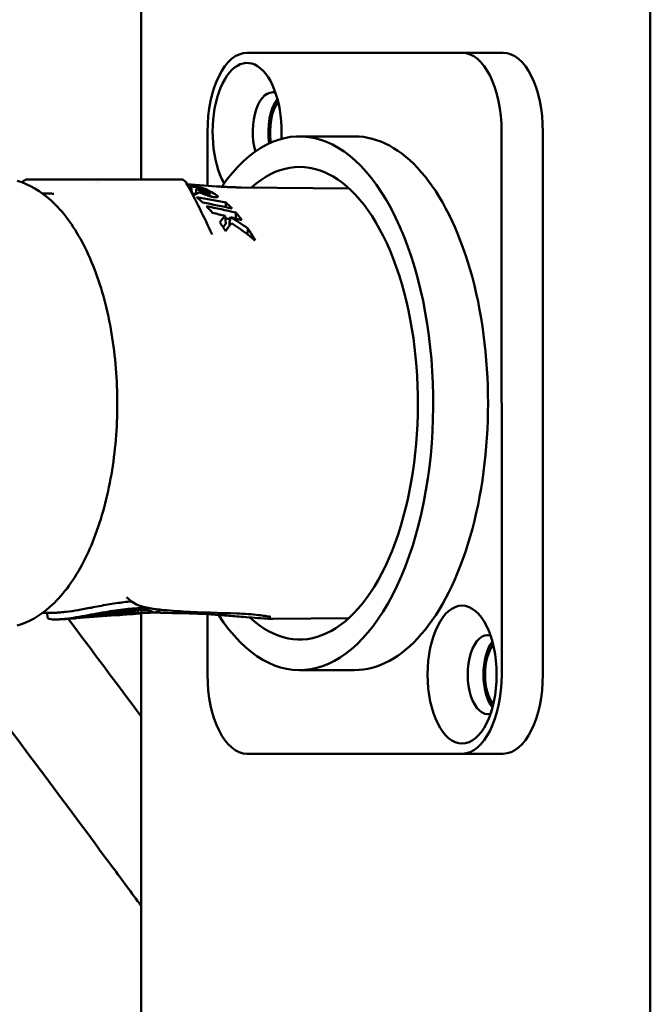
# Model space of a CAD drawing. Header units: millimetres. Extents: x 0 to 2239, y -60 to 841.
# Tile 29 of 165: x 300 to 328, y 488 to 531. Entities that reach past the tile are written whole.
import ezdxf

# ---------------------------------------------------------------- set-up
doc = ezdxf.new("R2010")
doc.units = ezdxf.units.MM
doc.layers.add('Sichtbar (ISO)', color=7, linetype='Continuous', lineweight=50)

msp = doc.modelspace()

# ---------------------------------------------------------------- linework, layer by layer
at = {"layer": 'Sichtbar (ISO)'}
for p, q in [((327.787, 669.471), (327.787, 459.471)), ((305.287, 524.371), (305.287, 555.189)), ((309.968, 529.97), (319.468, 529.971)), ((319.468, 529.971), (321.287, 529.971)), ((308.218, 524.092), (308.218, 526.47)), ((321.218, 526.471), (321.219, 502.471)), ((323.037, 526.471), (323.037, 502.471)), ((314.718, 526.271), (312.294, 526.271)), ((305.896, 524.371), (300.287, 524.371)), ((305.896, 524.371), (306.116, 524.371)), ((306.939, 524.371), (306.116, 524.371)), ((306.939, 524.371), (306.972, 524.371)), ((306.972, 524.371), (307.019, 524.371)), ((302.82, 524.235), (302.82, 524.235)), ((303.005, 524.235), (303.005, 524.234)), ((303.156, 524.234), (303.156, 524.234)), ((303.32, 524.233), (303.32, 524.233)), ((303.382, 524.232), (303.382, 524.232)), ((303.482, 524.232), (303.482, 524.232)), ((308.616, 524.062), (307.311, 524.161)), ((307.524, 523.761), (307.507, 523.98)), ((307.918, 523.772), (307.922, 523.851)), ((314.468, 523.973), (309.716, 524.015)), ((308.302, 523.766), (308.309, 523.63)), ((309.028, 522.403), (308.998, 522.756)), ((309.991, 521.937), (310, 522.204)), ((304.677, 505.868), (304.677, 505.868)), ((301.154, 504.997), (301.136, 505.199)), ((304.16, 505.093), (302.399, 504.959)), ((303.315, 505.059), (303.309, 505.121)), ((304.16, 505.093), (304.156, 505.142)), ((304.867, 505.147), (304.424, 505.113)), ((305.209, 505.171), (304.934, 505.15)), ((304.978, 505.161), (304.976, 505.179)), ((305.167, 505.33), (305.157, 505.215)), ((305.299, 505.329), (305.287, 505.189)), ((305.287, 459.471), (305.287, 505.189)), ((305.923, 505.226), (305.653, 505.205)), ((306.105, 505.343), (306.1, 505.28)), ((308.219, 502.47), (308.219, 505.14)), ((314.468, 504.968), (311.122, 504.939)), ((311.122, 504.939), (311.122, 504.939)), ((314.718, 502.671), (312.294, 502.671)), ((319.469, 498.971), (309.969, 498.97)), ((309.969, 498.97), (311.787, 498.97)), ((321.287, 498.971), (311.787, 498.97))]:
    msp.add_line(p, q, dxfattribs=at)
for centre, major_axis, ratio, start_param, end_param in [((309.968, 526.47), (0, 3.5), 0.5, 0.000044, 1.57084), ((319.468, 526.471), (0, 3.5), 0.5, 4.712433, 6.283229), ((321.287, 526.471), (0, 3.5), 0.5, 4.712433, 6.283185), ((309.968, 526.47), (0, 3.05), 0.5, 4.610288, 8.695588), ((311.094, 526.47), (0, 1.75), 0.5, 6.134181, 8.373672), ((311.787, 526.47), (0, 1.75), 0.5, 0.581284, 1.866353), ((311.787, 526.47), (0, -1.6), 0.5, 3.732878, 5.014594), ((312.294, 514.471), (0, 11.8), 0.5, 2.48721, 6.907342), ((314.718, 514.471), (0, -11.8), 0.5, 0, 3.141593), ((312.294, 514.471), (0, -10.45), 0.5, 5.846751, 9.845096), ((306.801, 514.471), (-0.002, 9.723), 0.499984, 6.138172, 6.174904), ((288.785, 514.32), (41.892, 0.557), 0.253526, 1.09152, 1.108089), ((292.567, 399.417), (0.109, 125.519), 0.965933, 6.160552, 6.161428), ((306.615, 514.47), (0.003, 9.737), 0.500066, 6.012145, 6.05381), ((503.505, 1650.462), (-150.311, -4280.124), 0.037739, 4.980035, 4.980055), ((306.893, 514.471), (-0.005, 9.715), 0.499905, 5.988083, 6.044004), ((289.095, 514.325), (40.668, 0.541), 0.253526, 1.092056, 1.096872), ((305.945, 514.471), (0, 9.788), 0.500006, 5.934962, 5.949988), ((280.8, 514.31), (44.754, 0.587), 0.250048, 0.884776, 0.921671), ((305.946, 514.471), (0, 9.788), 0.499993, 5.848294, 5.908599), ((285.008, 514.616), (-40.692, 0.574), 0.269026, 4.076251, 4.115515), ((277.416, 514.305), (46.039, 0.6), 0.248276, 0.797417, 0.836041), ((305.946, 514.471), (0, 9.788), 0.499991, 5.748061, 5.811348), ((467.961, 1464.949), (-120.714, -3455.414), 0.037876, 4.989705, 4.989766), ((307.072, 514.471), (0.001, -9.702), 0.499971, 2.662505, 2.724554), ((291.798, 447.267), (0.309, 77.556), 0.965987, 6.055651, 6.063288), ((277.739, 514.31), (44.787, 0.584), 0.248276, 0.78813, 0.79476), ((292.81, 451.704), (0.365, 72.995), 0.966006, 6.045893, 6.05328), ((444.161, 1331.648), (-101.701, -2918.999), 0.037945, 4.994446, 4.99454), ((302.98, 519.329), (-0.12, -14.295), 0.913521, 0.106702, 0.148264), ((304.783, 503.67), (0.164, -5.03), 0.027461, 1.867916, 1.871408), ((311.097, 505.639), (0, -0.7), 0.866094, 0.000042, 0.000098), ((320.595, 502.471), (0, 1.75), 0.5, 6.134181, 9.573783), ((321.287, 502.471), (0, 1.75), 0.5, 0.581284, 2.560309), ((321.287, 502.471), (0, -1.6), 0.5, 3.732816, 5.692061), ((309.969, 502.47), (0, -3.5), 0.5, 4.712433, 6.283229), ((319.469, 502.471), (0, -3.5), 0.5, 0.000044, 1.57084), ((321.287, 502.471), (0, -3.5), 0.5, 0.000044, 1.57084)]:
    msp.add_ellipse(centre, major_axis=major_axis, ratio=ratio, start_param=start_param, end_param=end_param, dxfattribs=at)
msp.add_ellipse((319.469, 502.471), major_axis=(0, 3.05), ratio=0.5, dxfattribs=at)
for points, knots in [([(297.857, 529.875), (297.882, 529.964), (297.907, 530.053), (297.931, 530.141), (297.98, 530.317), (298.028, 530.491), (298.075, 530.663), (298.078, 530.672), (298.08, 530.681), (298.082, 530.689), (298.134, 530.875), (298.184, 531.058), (298.234, 531.238), (298.285, 531.424), (298.335, 531.607), (298.385, 531.787), (298.423, 531.926), (298.46, 532.063), (298.497, 532.198), (298.51, 532.244), (298.523, 532.29), (298.535, 532.336), (298.586, 532.522), (298.636, 532.705), (298.685, 532.886), (298.736, 533.072), (298.786, 533.255), (298.835, 533.435), (298.851, 533.494), (298.867, 533.553), (298.883, 533.612), (298.918, 533.737), (298.951, 533.862), (298.985, 533.984), (299.035, 534.171), (299.085, 534.354), (299.133, 534.534), (299.168, 534.662), (299.202, 534.789), (299.236, 534.914), (299.251, 534.971), (299.266, 535.027), (299.281, 535.083), (299.332, 535.27), (299.381, 535.454), (299.429, 535.634), (299.472, 535.796), (299.515, 535.956), (299.556, 536.113), (299.563, 536.137), (299.569, 536.16), (299.575, 536.184), (299.625, 536.371), (299.674, 536.555), (299.721, 536.734), (299.764, 536.898), (299.806, 537.059), (299.847, 537.216), (299.853, 537.239), (299.859, 537.262), (299.865, 537.285), (299.914, 537.473), (299.962, 537.657), (300.008, 537.836), (300.042, 537.97), (300.076, 538.101), (300.108, 538.23), (300.122, 538.283), (300.135, 538.336), (300.148, 538.388), (300.196, 538.577), (300.242, 538.761), (300.286, 538.941), (300.305, 539.014), (300.322, 539.087), (300.34, 539.16), (300.368, 539.273), (300.394, 539.384), (300.42, 539.494), (300.462, 539.67), (300.502, 539.842), (300.539, 540.005), (300.542, 540.02), (300.546, 540.034), (300.549, 540.048), (300.592, 540.239), (300.631, 540.42), (300.669, 540.605), (300.68, 540.661), (300.692, 540.717), (300.703, 540.773), (300.755, 541.029), (300.805, 541.293), (300.854, 541.561), (300.86, 541.597), (300.867, 541.634), (300.873, 541.67), (300.914, 541.903), (300.954, 542.141), (300.989, 542.405), (301.003, 542.514), (301.017, 542.627), (301.029, 542.744), (301.05, 542.955), (301.065, 543.178), (301.076, 543.408), (301.082, 543.545), (301.087, 543.684), (301.091, 543.826), (301.096, 544.053), (301.099, 544.287), (301.101, 544.528), (301.102, 544.653), (301.102, 544.78), (301.103, 544.909), (301.104, 545.184), (301.105, 545.467), (301.106, 545.758), (301.106, 545.836), (301.106, 545.914), (301.106, 545.993), (301.107, 546.343), (301.107, 546.705), (301.107, 547.077), (301.107, 547.083), (301.107, 547.089), (301.107, 547.095), (301.108, 547.44), (301.108, 547.794), (301.108, 548.161), (301.108, 548.287), (301.108, 548.414), (301.108, 548.543), (301.108, 548.772), (301.108, 549.007), (301.108, 549.245), (301.108, 549.53), (301.108, 549.821), (301.108, 550.112), (301.108, 550.185), (301.108, 550.257), (301.108, 550.329), (301.108, 550.694), (301.108, 551.059), (301.108, 551.413), (301.108, 551.509), (301.108, 551.604), (301.108, 551.698), (301.108, 551.973), (301.108, 552.239), (301.108, 552.497), (301.108, 552.716), (301.108, 552.928), (301.108, 553.134), (301.107, 553.287), (301.107, 553.435), (301.107, 553.581), (301.107, 553.866), (301.107, 554.138), (301.107, 554.401), (301.107, 554.49), (301.107, 554.578), (301.107, 554.665), (301.107, 554.848), (301.107, 555.026), (301.107, 555.199)], [0.0379082, 0.0379082, 0.0379082, 0.0379082, 0.0419313, 0.0419313, 0.0419313, 0.05, 0.05, 0.05, 0.0504097, 0.0504097, 0.0504097, 0.0591308, 0.0591308, 0.0591308, 0.0681094, 0.0681094, 0.0681094, 0.075, 0.075, 0.075, 0.0773613, 0.0773613, 0.0773613, 0.0869044, 0.0869044, 0.0869044, 0.0967589, 0.0967589, 0.0967589, 0.1, 0.1, 0.1, 0.1069477, 0.1069477, 0.1069477, 0.1174939, 0.1174939, 0.1174939, 0.125, 0.125, 0.125, 0.1284173, 0.1284173, 0.1284173, 0.1397595, 0.1397595, 0.1397595, 0.15, 0.15, 0.15, 0.1515492, 0.1515492, 0.1515492, 0.1638249, 0.1638249, 0.1638249, 0.175, 0.175, 0.175, 0.1766367, 0.1766367, 0.1766367, 0.1900382, 0.1900382, 0.1900382, 0.2, 0.2, 0.2, 0.2041017, 0.2041017, 0.2041017, 0.2189057, 0.2189057, 0.2189057, 0.225, 0.225, 0.225, 0.2345712, 0.2345712, 0.2345712, 0.25, 0.25, 0.25, 0.2513569, 0.2513569, 0.2513569, 0.2695026, 0.2695026, 0.2695026, 0.275, 0.275, 0.275, 0.3, 0.3, 0.3, 0.3033992, 0.3033992, 0.3033992, 0.325, 0.325, 0.325, 0.3338954, 0.3338954, 0.3338954, 0.35, 0.35, 0.35, 0.3595921, 0.3595921, 0.3595921, 0.375, 0.375, 0.375, 0.3829933, 0.3829933, 0.3829933, 0.4, 0.4, 0.4, 0.4045466, 0.4045466, 0.4045466, 0.4246765, 0.4246765, 0.4246765, 0.425, 0.425, 0.425, 0.4436201, 0.4436201, 0.4436201, 0.45, 0.45, 0.45, 0.4613688, 0.4613688, 0.4613688, 0.475, 0.475, 0.475, 0.4783707, 0.4783707, 0.4783707, 0.4953923, 0.4953923, 0.4953923, 0.5, 0.5, 0.5, 0.5135172, 0.5135172, 0.5135172, 0.525, 0.525, 0.525, 0.5334636, 0.5334636, 0.5334636, 0.55, 0.55, 0.55, 0.5556085, 0.5556085, 0.5556085, 0.5674272, 0.5674272, 0.5674272, 0.5674272]), ([(299.809, 524.304), (300.345, 524.152), (300.851, 523.851), (301.825, 522.961), (302.283, 522.342), (303.078, 520.856), (303.412, 519.981), (303.916, 518.083), (304.087, 517.061), (304.256, 514.969), (304.254, 513.901), (304.078, 511.818), (303.905, 510.804), (303.399, 508.924), (303.067, 508.06), (302.262, 506.564), (301.79, 505.934), (300.813, 505.068), (300.325, 504.783), (299.809, 504.637)], [1.711557, 1.711557, 1.711557, 1.711557, 1.999323, 1.999323, 2.322243, 2.322243, 2.653605, 2.653605, 2.981992, 2.981992, 3.3085, 3.3085, 3.635029, 3.635029, 3.963463, 3.963463, 4.294837, 4.294837, 4.571628, 4.571628, 4.571628, 4.571628]), ([(300.03, 524.232), (300.047, 524.257), (300.066, 524.28), (300.113, 524.32), (300.141, 524.337), (300.2, 524.361), (300.232, 524.368), (300.268, 524.37), (300.272, 524.37), (300.277, 524.371), (300.279, 524.371), (300.281, 524.371), (300.281, 524.371), (300.282, 524.371), (300.283, 524.371), (300.283, 524.371)], [0.00080923, 0.00080923, 0.00080923, 0.00080923, 0.00969254, 0.00969254, 0.01924676, 0.01924676, 0.02880558, 0.02880558, 0.02998534, 0.02998534, 0.03042768, 0.03042768, 0.03059356, 0.03059356, 0.03071796, 0.03071796, 0.03071796, 0.03071796]), ([(300.283, 524.371), (300.284, 524.371), (300.284, 524.371), (300.285, 524.371), (300.286, 524.371), (300.287, 524.371)], [0, 0, 0, 0, 0.002189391, 0.002189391, 0.003562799, 0.003562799, 0.003562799, 0.003562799]), ([(307.019, 524.371), (307.029, 524.371), (307.04, 524.37), (307.082, 524.366), (307.114, 524.357), (307.172, 524.331), (307.199, 524.312), (307.246, 524.269), (307.267, 524.242), (307.282, 524.214)], [0, 0, 0, 0, 0.00319511, 0.00319511, 0.01275444, 0.01275444, 0.02230577, 0.02230577, 0.03208036, 0.03208036, 0.03208036, 0.03208036]), ([(307.707, 523.721), (307.709, 523.748), (307.711, 523.774), (307.717, 523.851), (307.721, 523.901), (307.725, 523.952)], [-0.02312231, -0.02312231, -0.02312231, -0.02312231, -0.01520346, -0.01520346, -0.000001, -0.000001, -0.000001, -0.000001]), ([(307.725, 523.952), (307.778, 523.945), (307.83, 523.938), (307.935, 523.924), (307.987, 523.917), (308.039, 523.91)], [-0.03277111, -0.03277111, -0.03277111, -0.03277111, -0.01637295, -0.01637295, -0.000001, -0.000001, -0.000001, -0.000001]), ([(308.301, 523.767), (308.302, 523.766), (308.302, 523.765), (308.301, 523.764), (308.3, 523.763), (308.299, 523.762), (308.297, 523.761), (308.295, 523.761), (308.293, 523.76), (308.29, 523.76), (308.287, 523.759), (308.283, 523.759), (308.28, 523.759), (308.276, 523.758), (308.271, 523.758), (308.267, 523.758), (308.262, 523.758), (308.257, 523.759), (308.252, 523.759), (308.247, 523.759), (308.241, 523.76), (308.235, 523.76), (308.229, 523.761), (308.222, 523.762), (308.215, 523.762), (308.209, 523.763), (308.202, 523.764), (308.194, 523.766), (308.187, 523.767), (308.179, 523.768), (308.171, 523.77), (308.163, 523.771), (308.155, 523.773), (308.147, 523.774), (308.139, 523.776), (308.13, 523.778), (308.121, 523.779), (308.113, 523.781), (308.104, 523.783), (308.094, 523.786), (308.09, 523.787), (308.085, 523.788), (308.08, 523.789), (308.076, 523.79), (308.071, 523.791), (308.067, 523.793), (308.062, 523.794), (308.057, 523.795), (308.053, 523.797), (308.048, 523.798), (308.044, 523.8), (308.039, 523.801), (308.03, 523.804), (308.021, 523.807), (308.013, 523.811), (308.004, 523.814), (307.996, 523.817), (307.988, 523.821), (307.98, 523.824), (307.972, 523.828), (307.965, 523.831), (307.95, 523.838), (307.936, 523.844), (307.922, 523.851)], [0.0000006, 0.0000006, 0.0000006, 0.0000006, 0.05, 0.05, 0.05, 0.1, 0.1, 0.1, 0.15, 0.15, 0.15, 0.2, 0.2, 0.2, 0.25, 0.25, 0.25, 0.3, 0.3, 0.3, 0.35, 0.35, 0.35, 0.4, 0.4, 0.4, 0.45, 0.45, 0.45, 0.5, 0.5, 0.5, 0.55, 0.55, 0.55, 0.6, 0.6, 0.6, 0.65, 0.65, 0.65, 0.675, 0.675, 0.675, 0.7, 0.7, 0.7, 0.725, 0.725, 0.725, 0.75, 0.75, 0.75, 0.8, 0.8, 0.8, 0.85, 0.85, 0.85, 0.9, 0.9, 0.9, 1, 1, 1, 1]), ([(308.616, 524.062), (308.689, 524.056), (308.762, 524.051), (308.908, 524.042), (308.981, 524.038), (309.128, 524.031), (309.201, 524.027), (309.348, 524.022), (309.421, 524.02), (309.568, 524.017), (309.642, 524.016), (309.716, 524.015)], [4.67425283, 4.67425283, 4.67425283, 4.67425283, 4.68099995, 4.68099995, 4.68774707, 4.68774707, 4.69449419, 4.69449419, 4.70124131, 4.70124131, 4.70798843, 4.70798843, 4.70798843, 4.70798843]), ([(300.931, 523.743), (300.956, 523.743), (300.982, 523.743), (301.043, 523.743), (301.079, 523.742), (301.149, 523.742), (301.185, 523.741), (301.256, 523.74), (301.291, 523.739), (301.362, 523.738), (301.397, 523.737), (301.432, 523.736)], [6.28395516, 6.28395516, 6.28395516, 6.28395516, 6.28600576, 6.28600576, 6.28882622, 6.28882622, 6.29164667, 6.29164667, 6.29446713, 6.29446713, 6.29728758, 6.29728758, 6.29728758, 6.29728758]), ([(307.855, 523.795), (307.815, 523.776), (307.775, 523.757), (307.695, 523.715), (307.655, 523.694), (307.615, 523.671)], [-0.07506029, -0.07506029, -0.07506029, -0.07506029, -0.03753065, -0.03753065, -0.00000097, -0.00000097, -0.00000097, -0.00000097]), ([(307.855, 523.795), (307.892, 523.782), (307.929, 523.769), (307.965, 523.755), (308.002, 523.741), (308.038, 523.727), (308.075, 523.713), (308.111, 523.699), (308.148, 523.685), (308.183, 523.672), (308.201, 523.665), (308.219, 523.659), (308.236, 523.653), (308.254, 523.647), (308.272, 523.641), (308.289, 523.636), (308.307, 523.63), (308.324, 523.625), (308.342, 523.62), (308.359, 523.615), (308.377, 523.611), (308.393, 523.607), (308.41, 523.602), (308.427, 523.599), (308.442, 523.596), (308.45, 523.594), (308.458, 523.592), (308.466, 523.591), (308.474, 523.59), (308.481, 523.588), (308.488, 523.587), (308.503, 523.585), (308.516, 523.583), (308.529, 523.582), (308.542, 523.58), (308.554, 523.579), (308.566, 523.578), (308.571, 523.578), (308.577, 523.577), (308.582, 523.577), (308.588, 523.577), (308.593, 523.577), (308.598, 523.577), (308.608, 523.577), (308.617, 523.577), (308.626, 523.578), (308.634, 523.578), (308.642, 523.579), (308.649, 523.581), (308.655, 523.582), (308.661, 523.584), (308.665, 523.587), (308.67, 523.589), (308.673, 523.592), (308.675, 523.595), (308.678, 523.598), (308.679, 523.601), (308.68, 523.605), (308.68, 523.608), (308.679, 523.612), (308.677, 523.616), (308.676, 523.62), (308.673, 523.625), (308.669, 523.629), (308.665, 523.633), (308.66, 523.638), (308.654, 523.642), (308.648, 523.647), (308.641, 523.651), (308.633, 523.656)], [0.0000001, 0.0000001, 0.0000001, 0.0000001, 0.0833333, 0.0833333, 0.0833333, 0.1666667, 0.1666667, 0.1666667, 0.25, 0.25, 0.25, 0.2916667, 0.2916667, 0.2916667, 0.3333333, 0.3333333, 0.3333333, 0.375, 0.375, 0.375, 0.4166667, 0.4166667, 0.4166667, 0.4583333, 0.4583333, 0.4583333, 0.4791667, 0.4791667, 0.4791667, 0.5, 0.5, 0.5, 0.5416667, 0.5416667, 0.5416667, 0.5833333, 0.5833333, 0.5833333, 0.6041667, 0.6041667, 0.6041667, 0.625, 0.625, 0.625, 0.6666667, 0.6666667, 0.6666667, 0.7083333, 0.7083333, 0.7083333, 0.75, 0.75, 0.75, 0.7916667, 0.7916667, 0.7916667, 0.8333333, 0.8333333, 0.8333333, 0.875, 0.875, 0.875, 0.9166667, 0.9166667, 0.9166667, 0.9583333, 0.9583333, 0.9583333, 1, 1, 1, 1]), ([(309.177, 522.365), (309.186, 522.421), (309.196, 522.476), (309.216, 522.587), (309.225, 522.643), (309.235, 522.698)], [-0.03382799, -0.03382799, -0.03382799, -0.03382799, -0.01691441, -0.01691441, -0.00000113, -0.00000113, -0.00000113, -0.00000113]), ([(304.865, 505.706), (304.756, 505.698), (304.643, 505.686), (304.297, 505.645), (304.058, 505.609), (303.566, 505.524), (303.317, 505.477), (303.075, 505.43)], [0.9820618, 0.9820618, 0.9820618, 0.9820618, 1.019794, 1.019794, 1.0940483, 1.0940483, 1.1698693, 1.1698693, 1.1698693, 1.1698693]), ([(309.517, 505.172), (308.763, 505.195), (307.956, 505.22), (306.756, 505.286), (306.353, 505.31), (305.765, 505.385), (305.571, 505.416), (305.282, 505.497), (305.183, 505.53), (304.984, 505.623), (304.882, 505.685), (304.789, 505.768)], [0, 0, 0, 0, 0.3429529, 0.3429529, 0.5148351, 0.5148351, 0.601576, 0.601576, 0.6458694, 0.6458694, 0.6915517, 0.6915517, 0.6915517, 0.6915517]), ([(301.545, 505.209), (301.391, 505.204), (301.237, 505.2), (301.032, 505.198), (300.982, 505.198), (300.931, 505.198)], [9.40766963, 9.40766963, 9.40766963, 9.40766963, 9.41995901, 9.41995901, 9.42400804, 9.42400804, 9.42400804, 9.42400804]), ([(303.083, 505.121), (302.898, 505.087), (302.718, 505.055), (302.378, 504.998), (302.218, 504.974), (301.82, 504.923), (301.623, 504.908), (301.327, 504.909), (301.226, 504.926), (301.164, 504.968), (301.155, 504.982), (301.154, 504.997)], [0.000001, 0.000001, 0.000001, 0.000001, 0.0578016, 0.0578016, 0.1140351, 0.1140351, 0.2103195, 0.2103195, 0.3121685, 0.3121685, 0.3498403, 0.3498403, 0.3498403, 0.3498403]), ([(303.075, 505.43), (302.875, 505.392), (302.681, 505.356), (302.318, 505.294), (302.148, 505.268), (301.893, 505.236), (301.799, 505.226), (301.654, 505.214), (301.597, 505.211), (301.545, 505.209)], [0.0000015, 0.0000015, 0.0000015, 0.0000015, 0.0625392, 0.0625392, 0.1231361, 0.1231361, 0.1628019, 0.1628019, 0.1906183, 0.1906183, 0.1906183, 0.1906183]), ([(302.859, 505.045), (303.043, 505.076), (303.236, 505.109), (303.628, 505.174), (303.824, 505.205), (304.289, 505.27), (304.549, 505.299), (305.017, 505.331), (305.221, 505.334), (305.548, 505.319), (305.666, 505.301), (305.797, 505.261), (305.809, 505.239), (305.724, 505.208), (305.63, 505.2), (305.428, 505.2), (305.362, 505.202), (305.289, 505.206)], [0.0000016, 0.0000016, 0.0000016, 0.0000016, 0.0598764, 0.0598764, 0.1194987, 0.1194987, 0.2029305, 0.2029305, 0.2861711, 0.2861711, 0.3707708, 0.3707708, 0.4550624, 0.4550624, 0.5385202, 0.5385202, 0.5729488, 0.5729488, 0.5729488, 0.5729488]), ([(305.755, 505.389), (305.709, 505.394), (305.659, 505.399), (305.415, 505.413), (305.179, 505.411), (304.641, 505.372), (304.345, 505.335), (303.736, 505.242), (303.412, 505.183), (303.083, 505.121)], [0.8396118, 0.8396118, 0.8396118, 0.8396118, 0.8668015, 0.8668015, 0.9613371, 0.9613371, 1.0557082, 1.0557082, 1.1478396, 1.1478396, 1.1478396, 1.1478396]), ([(303.453, 505.088), (303.445, 505.087), (303.435, 505.086), (303.413, 505.082), (303.403, 505.081), (303.376, 505.076), (303.361, 505.073), (303.336, 505.067), (303.327, 505.065), (303.315, 505.061), (303.314, 505.059), (303.318, 505.057), (303.323, 505.056), (303.342, 505.056), (303.354, 505.056), (303.384, 505.058), (303.402, 505.059), (303.431, 505.062), (303.442, 505.063), (303.464, 505.066), (303.475, 505.067), (303.485, 505.068)], [0.000001, 0.000001, 0.000001, 0.000001, 0.00250931, 0.00250931, 0.00456459, 0.00456459, 0.00860409, 0.00860409, 0.01253114, 0.01253114, 0.01640927, 0.01640927, 0.02029253, 0.02029253, 0.0242021, 0.0242021, 0.02815808, 0.02815808, 0.03032459, 0.03032459, 0.03249019, 0.03249019, 0.03249019, 0.03249019]), ([(305.143, 505.219), (305.072, 505.224), (304.977, 505.227), (304.744, 505.223), (304.607, 505.216), (304.306, 505.193), (304.142, 505.176), (303.801, 505.136), (303.626, 505.112), (303.453, 505.088)], [0.000001, 0.000001, 0.000001, 0.000001, 0.0522447, 0.0522447, 0.10451, 0.10451, 0.1569988, 0.1569988, 0.2096314, 0.2096314, 0.2096314, 0.2096314]), ([(303.485, 505.068), (303.614, 505.084), (303.743, 505.099), (303.997, 505.127), (304.12, 505.14), (304.35, 505.159), (304.456, 505.166), (304.644, 505.174), (304.725, 505.176), (304.791, 505.175)], [0.000001, 0.000001, 0.000001, 0.000001, 0.0389118, 0.0389118, 0.0777223, 0.0777223, 0.1163146, 0.1163146, 0.1548924, 0.1548924, 0.1548924, 0.1548924]), ([(304.252, 505.104), (304.244, 505.104), (304.235, 505.102), (304.216, 505.1), (304.208, 505.099), (304.187, 505.097), (304.177, 505.096), (304.163, 505.094), (304.16, 505.093), (304.161, 505.092), (304.165, 505.093), (304.181, 505.093), (304.193, 505.094), (304.221, 505.096), (304.238, 505.098), (304.275, 505.1), (304.295, 505.102), (304.326, 505.105), (304.337, 505.105), (304.358, 505.107), (304.368, 505.108), (304.378, 505.109)], [0.000001, 0.000001, 0.000001, 0.000001, 0.00253294, 0.00253294, 0.00461663, 0.00461663, 0.00863949, 0.00863949, 0.01257488, 0.01257488, 0.01649979, 0.01649979, 0.02044751, 0.02044751, 0.02444698, 0.02444698, 0.02848505, 0.02848505, 0.03063733, 0.03063733, 0.03278369, 0.03278369, 0.03278369, 0.03278369]), ([(304.867, 505.147), (304.907, 505.148), (304.936, 505.15), (304.974, 505.155), (304.981, 505.157), (304.978, 505.16)], [-0.06003178, -0.06003178, -0.06003178, -0.06003178, -0.03000301, -0.03000301, -0.000001, -0.000001, -0.000001, -0.000001]), ([(305.286, 505.192), (305.286, 505.192), (305.284, 505.193), (305.279, 505.193), (305.276, 505.193), (305.263, 505.193), (305.251, 505.193), (305.221, 505.191), (305.204, 505.19), (305.167, 505.187), (305.147, 505.185), (305.107, 505.18), (305.088, 505.178), (305.051, 505.173), (305.034, 505.171), (305.007, 505.167), (304.996, 505.165), (304.984, 505.163), (304.982, 505.162), (304.978, 505.161), (304.977, 505.161), (304.978, 505.16)], [0.000001, 0.000001, 0.000001, 0.000001, 0.00314873, 0.00314873, 0.0063113, 0.0063113, 0.01229435, 0.01229435, 0.01824431, 0.01824431, 0.02421756, 0.02421756, 0.03024039, 0.03024039, 0.0363273, 0.0363273, 0.04241202, 0.04241202, 0.04559347, 0.04559347, 0.04876052, 0.04876052, 0.04876052, 0.04876052]), ([(305.065, 505.192), (305.084, 505.195), (305.1, 505.198), (305.128, 505.203), (305.139, 505.206), (305.155, 505.212), (305.157, 505.214), (305.156, 505.217), (305.15, 505.218), (305.143, 505.219)], [0.000001, 0.000001, 0.000001, 0.000001, 0.00608427, 0.00608427, 0.01224806, 0.01224806, 0.01921599, 0.01921599, 0.02856117, 0.02856117, 0.02856117, 0.02856117]), ([(305.209, 505.171), (305.22, 505.172), (305.23, 505.173), (305.238, 505.174), (305.246, 505.175), (305.252, 505.176), (305.258, 505.177), (305.267, 505.178), (305.273, 505.18), (305.278, 505.182), (305.286, 505.185), (305.289, 505.188), (305.286, 505.192)], [0.6922856, 0.6922856, 0.6922856, 0.6922856, 0.7497744, 0.7497744, 0.7497744, 0.8, 0.8, 0.8, 0.8753544, 0.8753544, 0.8753544, 1, 1, 1, 1]), ([(305.923, 505.226), (305.999, 505.232), (306.052, 505.242), (306.121, 505.279), (306.101, 505.309), (305.989, 505.348), (305.949, 505.358), (305.901, 505.368)], [0.6120872, 0.6120872, 0.6120872, 0.6120872, 0.6738729, 0.6738729, 0.7702059, 0.7702059, 0.8071168, 0.8071168, 0.8071168, 0.8071168]), ([(311.097, 504.939), (311.015, 504.939), (310.922, 504.942), (310.669, 504.955), (310.494, 504.968), (310.144, 504.995), (309.968, 505.01), (309.553, 505.043), (309.309, 505.062), (308.966, 505.088), (308.863, 505.096), (308.76, 505.104)], [0, 0, 0, 0, 0.0409932, 0.0409932, 0.0998925, 0.0998925, 0.1533293, 0.1533293, 0.2258731, 0.2258731, 0.2569267, 0.2569267, 0.2569267, 0.2569267]), ([(311.011, 505.022), (311.011, 505.022), (311.01, 505.022), (311.006, 505.023), (310.996, 505.025), (310.958, 505.033), (310.923, 505.04), (310.81, 505.059), (310.717, 505.073), (310.571, 505.092), (310.524, 505.098), (310.475, 505.103)], [0.0642113, 0.0642113, 0.0642113, 0.0642113, 0.0678203, 0.0678203, 0.0856108, 0.0856108, 0.1155601, 0.1155601, 0.1706401, 0.1706401, 0.1959635, 0.1959635, 0.1959635, 0.1959635]), ([(301.887, 504.923), (301.866, 504.922), (301.846, 504.921), (301.804, 504.919), (301.783, 504.918), (301.741, 504.916), (301.72, 504.916), (301.678, 504.914), (301.657, 504.913), (301.615, 504.911), (301.594, 504.911), (301.573, 504.91)], [4.686580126, 4.686580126, 4.686580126, 4.686580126, 4.688226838, 4.688226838, 4.68987355, 4.68987355, 4.691520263, 4.691520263, 4.693166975, 4.693166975, 4.694813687, 4.694813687, 4.694813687, 4.694813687]), ([(301.887, 504.923), (301.993, 504.929), (302.104, 504.939), (302.455, 504.98), (302.7, 505.019), (302.859, 505.045)], [0.2441451, 0.2441451, 0.2441451, 0.2441451, 0.3488547, 0.3488547, 0.605603, 0.605603, 0.605603, 0.605603]), ([(302.399, 504.959), (302.392, 504.958), (302.383, 504.958), (302.361, 504.956), (302.351, 504.956), (302.318, 504.953), (302.297, 504.952), (302.262, 504.95), (302.243, 504.949), (302.217, 504.948), (302.202, 504.948), (302.184, 504.948), (302.179, 504.948), (302.176, 504.948)], [0.000001, 0.000001, 0.000001, 0.000001, 0.00247985, 0.00247985, 0.00451358, 0.00451358, 0.00914374, 0.00914374, 0.01467802, 0.01467802, 0.0183723, 0.0183723, 0.01986685, 0.01986685, 0.01986685, 0.01986685]), ([(305.287, 492.239), (305.234, 492.312), (305.181, 492.385), (305.127, 492.458), (304.709, 493.03), (304.287, 493.599), (303.865, 494.169), (302.768, 495.647), (301.669, 497.125), (300.568, 498.601), (299.284, 500.321), (297.997, 502.04), (296.714, 503.761)], [0.3426834, 0.3426834, 0.3426834, 0.3426834, 0.3469854, 0.3469854, 0.3469854, 0.3807659, 0.3807659, 0.3807659, 0.4685168, 0.4685168, 0.4685168, 0.5708318, 0.5708318, 0.5708318, 0.5708318])]:
    msp.add_open_spline(points, degree=3, knots=knots, dxfattribs=at)
for points in [[(307.282, 524.214), (307.282, 524.214), (307.282, 524.214), (307.282, 524.214)], [(307.282, 524.214), (307.69, 523.462), (308.075, 522.701), (308.42, 521.93)], [(307.311, 524.16), (307.478, 524.143), (307.646, 524.109), (307.815, 524.058)], [(307.507, 523.98), (307.479, 523.971), (307.451, 523.962), (307.423, 523.953)], [(307.501, 524.091), (307.606, 524.08), (307.711, 524.069), (307.815, 524.058)], [(307.978, 524.002), (308.198, 523.916), (308.418, 523.801), (308.633, 523.656)], [(308.63, 523.578), (308.631, 523.604), (308.632, 523.63), (308.633, 523.656)], [(308.998, 522.756), (308.918, 522.669), (308.839, 522.576), (308.76, 522.478)], [(309.235, 522.698), (309.497, 522.542), (309.753, 522.377), (310, 522.204)], [(309.47, 522.904), (309.562, 522.798), (309.652, 522.686), (309.741, 522.571)], [(309.021, 522.084), (308.937, 522.219), (308.849, 522.35), (308.76, 522.478)], [(309.028, 522.403), (308.988, 522.357), (308.948, 522.31), (308.908, 522.26)], [(309.284, 522.439), (309.196, 522.328), (309.108, 522.209), (309.021, 522.084)], [(309.177, 522.365), (309.188, 522.358), (309.199, 522.351), (309.21, 522.344)], [(309.284, 522.439), (309.645, 522.2), (309.992, 521.945), (310.321, 521.673)], [(310, 522.204), (310.112, 522.034), (310.219, 521.857), (310.321, 521.673)], [(304.677, 505.868), (304.658, 505.885), (304.647, 505.891), (304.647, 505.891)], [(304.789, 505.768), (304.751, 505.802), (304.714, 505.835), (304.677, 505.868)], [(304.789, 505.768), (304.789, 505.768), (304.789, 505.768), (304.789, 505.768)], [(305.065, 505.192), (304.834, 505.158), (304.605, 505.13), (304.378, 505.109)], [(307.215, 505.18), (306.733, 505.191), (306.254, 505.202), (305.776, 505.214)], [(308.76, 505.104), (308.242, 505.143), (307.728, 505.168), (307.215, 505.18)], [(310.475, 505.103), (310.183, 505.139), (309.851, 505.161), (309.517, 505.172)], [(302.067, 504.937), (303.14, 503.499), (304.215, 502.062), (305.287, 500.624)], [(311.122, 504.939), (311.114, 504.939), (311.105, 504.939), (311.097, 504.939)]]:
    msp.add_open_spline(points, degree=3, dxfattribs=at)

doc.saveas('drawing.dxf')
